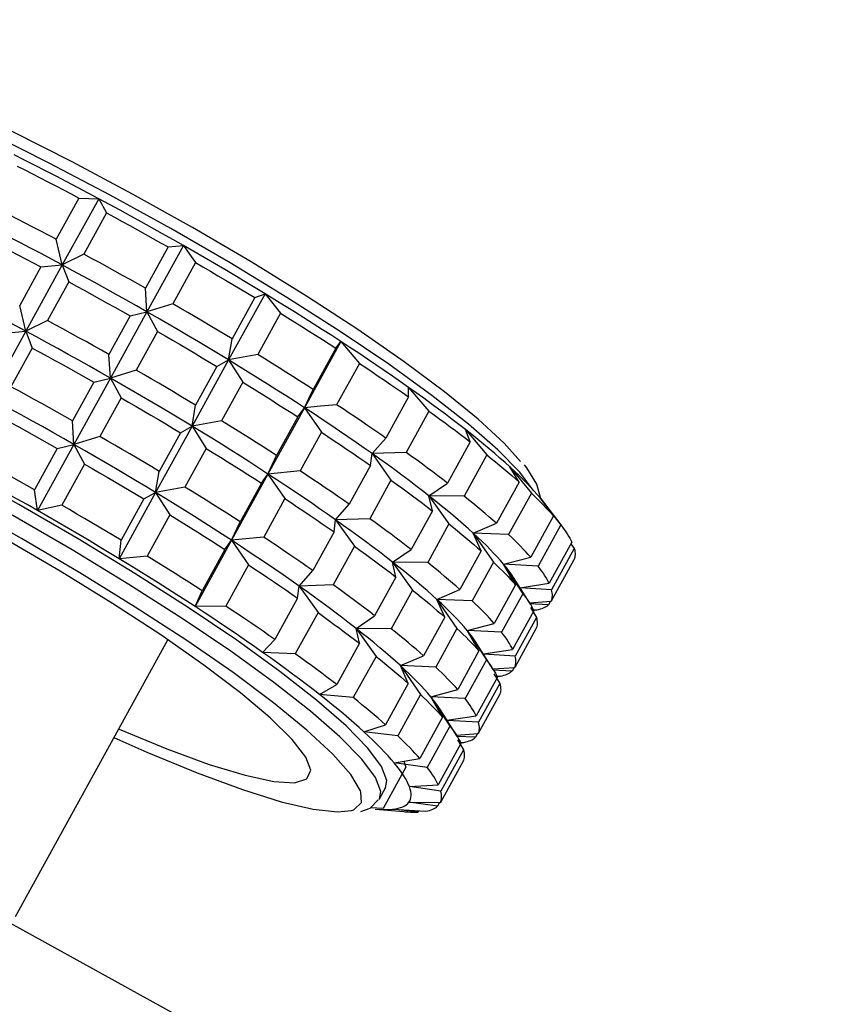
# Model space of a CAD drawing. Header units: millimetres. Extents: x -4612887 to -4536833, y -5457376 to -5415716.
# Tile 96 of 144: x -4585048 to -4585013, y -5436169 to -5436128. Entities that reach past the tile are written whole.
import ezdxf

# ---------------------------------------------------------------- set-up
doc = ezdxf.new("R2010")
doc.units = ezdxf.units.MM
doc.header["$MEASUREMENT"] = 0
doc.linetypes.add('CONTINU', pattern=[0])
doc.layers.add('LOC', color=4, linetype='CONTINU')
doc.layers.add('PLAN', color=7, linetype='CONTINU')

# ---------------------------------------------------------------- blocks, each defined once
blk = doc.blocks.new('A$C7EBD59A9')
at = {"layer": 'PLAN', "color": 0, "linetype": 'Continuous'}
for p, q in [((181.959, 219.594), (182.603, 219.919)), ((182.603, 219.919), (183.101, 219.606)), ((182.603, 219.919), (182.603, 217.178)), ((186.109, 219.909), (186.109, 217.168)), ((181.959, 219.594), (181.959, 217.885)), ((183.101, 219.606), (183.101, 217.898)), ((185.65, 219.599), (185.65, 217.891)), ((186.788, 219.581), (186.788, 217.872)), ((189.284, 219.506), (189.542, 219.807)), ((189.284, 219.506), (189.284, 217.798)), ((189.542, 219.807), (189.542, 217.066)), ((189.542, 219.807), (190.379, 219.458)), ((192.738, 219.319), (192.787, 219.616)), ((192.787, 219.616), (192.787, 216.875)), ((190.379, 219.458), (190.379, 217.75)), ((192.738, 219.319), (192.738, 217.611)), ((193.754, 219.243), (193.754, 217.535)), ((195.895, 219.044), (195.733, 219.342)), ((195.733, 219.342), (196.796, 218.942)), ((195.895, 219.044), (195.895, 217.335)), ((196.796, 218.942), (196.796, 217.234)), ((198.279, 218.995), (199.403, 218.566)), ((198.647, 218.69), (198.279, 218.995)), ((198.647, 218.69), (198.647, 216.981)), ((199.403, 218.566), (199.403, 216.857)), ((200.9, 218.268), (200.339, 218.586)), ((200.339, 218.586), (201.485, 218.127)), ((200.9, 218.268), (200.9, 216.56)), ((201.485, 218.127), (201.485, 216.418)), ((202.578, 217.795), (201.843, 218.13)), ((201.843, 218.13), (202.971, 217.64)), ((182.603, 217.178), (181.959, 217.885)), ((183.101, 217.898), (182.603, 217.178)), ((186.109, 217.168), (185.65, 217.891)), ((186.788, 217.872), (186.109, 217.168)), ((189.542, 217.066), (189.284, 217.798)), ((190.379, 217.75), (189.542, 217.066)), ((203.001, 217.627), (202.05, 218.044)), ((202.578, 217.795), (202.578, 216.087)), ((202.971, 217.64), (202.971, 215.932)), ((181.959, 216.743), (182.603, 217.178)), ((182.603, 217.178), (183.101, 216.755)), ((182.603, 217.178), (182.603, 214.437)), ((185.65, 216.748), (186.109, 217.168)), ((186.109, 217.168), (186.109, 214.427)), ((186.109, 217.168), (186.788, 216.73)), ((189.284, 216.655), (189.542, 217.066)), ((189.542, 217.066), (189.542, 214.325)), ((189.542, 217.066), (190.379, 216.607)), ((195.733, 216.601), (195.895, 217.335)), ((196.796, 217.234), (195.733, 216.601)), ((203.622, 217.285), (203.622, 215.577)), ((203.622, 217.214), (203.812, 217.122)), ((203.812, 217.122), (203.812, 215.414)), ((181.959, 216.743), (181.959, 215.144)), ((183.101, 216.755), (183.101, 215.156)), ((185.65, 216.748), (185.65, 215.149)), ((186.788, 216.73), (186.788, 215.131)), ((189.284, 216.655), (189.284, 215.057)), ((192.738, 216.468), (192.787, 216.875)), ((192.787, 216.875), (192.787, 214.134)), ((192.787, 216.875), (193.754, 216.392)), ((198.279, 216.254), (198.647, 216.981)), ((199.403, 216.857), (198.279, 216.254)), ((203.999, 216.756), (203.999, 215.048)), ((190.379, 216.607), (190.379, 215.009)), ((192.738, 216.468), (192.738, 214.87)), ((193.754, 216.392), (193.754, 214.793)), ((195.895, 216.193), (195.733, 216.601)), ((195.733, 216.601), (196.796, 216.091)), ((200.339, 215.845), (200.9, 216.56)), ((201.485, 216.418), (200.339, 215.845)), ((195.895, 216.193), (195.895, 214.594)), ((196.796, 216.091), (196.796, 214.492)), ((198.279, 216.254), (199.403, 215.715)), ((198.647, 215.839), (198.279, 216.254)), ((201.843, 215.389), (202.578, 216.087)), ((202.971, 215.932), (201.843, 215.389)), ((198.647, 215.839), (198.647, 214.24)), ((199.403, 215.715), (199.403, 214.116)), ((200.9, 215.417), (200.339, 215.845)), ((200.339, 215.845), (201.485, 215.276)), ((202.771, 214.925), (203.622, 215.577)), ((200.9, 215.417), (200.9, 213.819)), ((201.485, 215.276), (201.485, 213.677)), ((202.578, 214.944), (201.843, 215.389)), ((201.843, 215.389), (202.971, 214.789)), ((203.812, 215.414), (202.78, 214.92)), ((182.603, 214.437), (181.959, 215.144)), ((183.101, 215.156), (182.603, 214.437)), ((186.109, 214.427), (185.65, 215.149)), ((186.788, 215.131), (186.109, 214.427)), ((189.542, 214.325), (189.284, 215.057)), ((190.379, 215.009), (189.542, 214.325)), ((192.787, 214.134), (192.738, 214.87)), ((203.354, 214.603), (202.386, 215.138)), ((202.578, 214.944), (202.578, 213.345)), ((203.333, 214.615), (203.999, 215.048)), ((203.977, 214.883), (203.36, 214.577)), ((203.977, 215.034), (203.977, 214.883)), ((193.754, 214.793), (192.787, 214.134)), ((195.733, 213.86), (195.895, 214.594)), ((196.796, 214.492), (195.733, 213.86)), ((202.971, 214.789), (202.971, 213.19)), ((203.541, 214.43), (203.695, 214.518)), ((181.959, 214.002), (182.603, 214.437)), ((182.603, 214.437), (183.101, 214.014)), ((182.603, 214.437), (182.603, 211.695)), ((185.65, 214.007), (186.109, 214.427)), ((186.109, 214.427), (186.109, 211.686)), ((186.109, 214.427), (186.788, 213.989)), ((189.284, 213.914), (189.542, 214.325)), ((189.542, 214.325), (189.542, 211.584)), ((189.542, 214.325), (190.379, 213.866)), ((192.738, 213.727), (192.787, 214.134)), ((192.787, 214.134), (192.787, 211.392)), ((192.787, 214.134), (193.754, 213.651)), ((198.279, 213.512), (198.647, 214.24)), ((203.45, 214.483), (203.812, 214.271)), ((203.622, 214.434), (203.622, 212.836)), ((203.812, 214.271), (203.812, 212.673)), ((183.101, 214.014), (183.101, 212.415)), ((185.65, 214.007), (185.65, 212.408)), ((186.788, 213.989), (186.788, 212.39)), ((189.284, 213.914), (189.284, 212.316)), ((190.379, 213.866), (190.379, 212.268)), ((195.895, 213.452), (195.733, 213.86)), ((195.733, 213.86), (196.796, 213.35)), ((199.403, 214.116), (198.279, 213.512)), ((200.339, 213.104), (200.9, 213.819)), ((203.999, 213.905), (203.999, 212.307)), ((192.738, 213.727), (192.738, 212.129)), ((193.754, 213.651), (193.754, 212.052)), ((195.895, 213.452), (195.895, 211.853)), ((198.279, 213.512), (199.403, 212.973)), ((198.647, 213.097), (198.279, 213.512)), ((201.485, 213.677), (200.339, 213.104)), ((196.796, 213.35), (196.796, 211.751)), ((198.647, 213.097), (198.647, 211.499)), ((200.9, 212.676), (200.339, 213.104)), ((200.339, 213.104), (201.485, 212.534)), ((201.843, 212.648), (202.578, 213.345)), ((202.971, 213.19), (201.843, 212.648)), ((199.403, 212.973), (199.403, 211.375)), ((202.771, 212.184), (203.622, 212.836)), ((186.109, 211.686), (185.65, 212.408)), ((186.788, 212.39), (186.109, 211.686)), ((200.9, 212.676), (200.9, 211.078)), ((201.485, 212.534), (201.485, 210.936)), ((202.578, 212.203), (201.843, 212.648)), ((201.843, 212.648), (202.971, 212.048)), ((203.354, 211.862), (202.386, 212.397)), ((203.812, 212.673), (202.78, 212.179)), ((189.542, 211.584), (189.284, 212.316)), ((190.379, 212.268), (189.542, 211.584)), ((192.787, 211.392), (192.738, 212.129)), ((193.754, 212.052), (192.787, 211.392)), ((202.578, 212.203), (202.578, 210.604)), ((202.971, 212.048), (202.971, 210.449)), ((203.333, 211.874), (203.999, 212.307)), ((203.977, 212.142), (203.36, 211.836)), ((203.977, 212.293), (203.977, 212.142)), ((185.65, 211.266), (186.109, 211.686)), ((186.109, 211.686), (186.109, 208.945)), ((186.109, 211.686), (186.788, 211.247)), ((195.733, 211.119), (195.895, 211.853)), ((196.796, 211.751), (195.733, 211.119)), ((203.45, 211.742), (203.812, 211.53)), ((203.541, 211.689), (203.695, 211.777)), ((203.622, 211.693), (203.622, 210.094)), ((189.284, 211.173), (189.542, 211.584)), ((189.542, 211.584), (189.542, 208.843)), ((189.542, 211.584), (190.379, 211.125)), ((192.738, 210.986), (192.787, 211.392)), ((192.787, 211.392), (192.787, 208.651)), ((192.787, 211.392), (193.754, 210.91)), ((198.279, 210.771), (198.647, 211.499)), ((199.403, 211.375), (198.279, 210.771)), ((203.812, 211.53), (203.812, 209.932)), ((185.65, 211.266), (185.65, 209.557)), ((186.788, 211.247), (186.788, 209.539)), ((189.284, 211.173), (189.284, 209.465)), ((190.379, 211.125), (190.379, 209.417)), ((192.738, 210.986), (192.738, 209.278)), ((195.895, 210.711), (195.733, 211.119)), ((195.733, 211.119), (196.796, 210.609)), ((200.339, 210.363), (200.9, 211.078)), ((201.485, 210.936), (200.339, 210.363)), ((203.999, 211.164), (203.999, 209.566)), ((193.754, 210.91), (193.754, 209.201)), ((195.895, 210.711), (195.895, 209.002)), ((196.796, 210.609), (196.796, 208.9)), ((198.647, 210.356), (198.279, 210.771)), ((198.279, 210.771), (199.403, 210.232)), ((201.843, 209.906), (202.578, 210.604)), ((198.647, 210.356), (198.647, 208.648)), ((199.403, 210.232), (199.403, 208.524)), ((200.339, 210.363), (201.485, 209.793)), ((200.9, 209.935), (200.339, 210.363)), ((202.971, 210.449), (201.843, 209.906)), ((200.9, 209.935), (200.9, 208.227)), ((202.578, 209.462), (201.843, 209.906)), ((201.843, 209.906), (202.971, 209.307)), ((202.771, 209.443), (203.622, 210.094)), ((203.812, 209.932), (202.78, 209.438)), ((186.109, 208.945), (185.65, 209.557)), ((186.788, 209.539), (186.109, 208.945)), ((201.485, 209.793), (201.485, 208.085)), ((203.354, 209.121), (202.386, 209.656)), ((203.333, 209.133), (203.999, 209.566)), ((203.977, 209.552), (203.977, 209.401)), ((189.542, 208.843), (189.284, 209.465)), ((190.379, 209.417), (189.542, 208.843)), ((192.787, 208.651), (192.738, 209.278)), ((193.754, 209.201), (192.787, 208.651)), ((202.578, 209.462), (202.578, 207.753)), ((202.971, 209.307), (202.971, 207.598)), ((203.977, 209.401), (203.36, 209.095)), ((195.733, 208.377), (195.895, 209.002)), ((196.796, 208.9), (195.733, 208.377)), ((203.45, 209.001), (203.812, 208.789)), ((203.541, 208.948), (203.695, 209.036)), ((203.622, 208.952), (203.622, 207.243)), ((203.812, 208.789), (203.812, 207.081)), ((198.279, 208.03), (198.647, 208.648)), ((199.403, 208.524), (198.279, 208.03)), ((203.999, 208.423), (203.999, 206.715)), ((200.339, 207.622), (200.9, 208.227)), ((201.485, 208.085), (200.339, 207.622)), ((201.843, 207.165), (202.578, 207.753)), ((202.971, 207.598), (201.843, 207.165)), ((202.124, 207.39), (202.286, 207.228)), ((192.5, 195.676), (192.5, 207.122)), ((202.286, 207.228), (202.286, 205.519)), ((202.739, 206.677), (203.622, 207.243)), ((203.812, 207.081), (202.739, 206.677)), ((202.997, 206.173), (203.999, 206.715)), ((203.977, 206.703), (203.977, 206.55)), ((203.977, 206.55), (202.997, 206.173)), ((202, 205.77), (202, 206.225)), ((202.607, 205.671), (203.695, 206.185)), ((203.463, 206.023), (202.607, 205.671)), ((203.463, 206.075), (203.463, 206.023)), ((201.999, 205.741), (202, 205.77)), ((202.05, 205.37), (203.001, 205.787)), ((202.286, 205.519), (201.877, 205.326)), ((227, 195.36), (141, 195.36))]:
    blk.add_line(p, q, dxfattribs=at)
at = {"layer": 'PLAN', "color": 0, "linetype": 'Continuous', "flags": 128}
for points in [[(200.585, 218.944), (199.746, 219.239), (198.499, 219.551), (196.956, 219.834), (195.15, 220.082), (193.117, 220.291), (190.899, 220.456), (188.54, 220.574), (186.088, 220.642), (183.594, 220.659), (181.109, 220.625), (178.682, 220.541), (176.363, 220.407), (174.2, 220.228), (172.236, 220.006), (170.512, 219.745), (169.063, 219.453), (167.917, 219.133), (167.099, 218.793), (166.747, 218.562)], [(182.603, 219.919), (182.166, 219.913), (181.729, 219.907), (181.294, 219.898), (180.861, 219.889), (180.429, 219.877), (179.999, 219.865), (179.571, 219.851), (179.145, 219.835)], [(186.109, 219.909), (185.672, 219.916), (185.234, 219.92), (184.796, 219.924), (184.357, 219.926), (183.919, 219.926), (183.48, 219.925), (183.041, 219.923), (182.603, 219.919)], [(185.65, 219.599), (185.879, 219.755), (186.109, 219.909)], [(186.109, 219.909), (186.448, 219.746), (186.788, 219.581)], [(189.542, 219.807), (189.121, 219.825), (188.697, 219.841), (188.271, 219.856), (187.842, 219.87), (187.411, 219.882), (186.978, 219.892), (186.544, 219.902), (186.109, 219.909)], [(179.445, 219.533), (179.756, 219.543), (180.068, 219.553), (180.381, 219.561), (180.695, 219.569), (181.01, 219.576), (181.326, 219.583), (181.642, 219.589), (181.959, 219.594)], [(183.101, 219.606), (183.42, 219.608), (183.739, 219.608), (184.057, 219.609), (184.376, 219.608), (184.695, 219.607), (185.013, 219.605), (185.332, 219.602), (185.65, 219.599)], [(186.788, 219.581), (187.103, 219.574), (187.418, 219.566), (187.731, 219.558), (188.044, 219.549), (188.356, 219.54), (188.666, 219.529), (188.976, 219.518), (189.284, 219.506)], [(192.787, 219.616), (192.396, 219.644), (192, 219.672), (191.6, 219.698), (191.196, 219.722), (190.788, 219.746), (190.376, 219.767), (189.961, 219.788), (189.542, 219.807)], [(192.787, 219.616), (193.271, 219.43), (193.754, 219.243)], [(195.733, 219.342), (195.385, 219.38), (195.031, 219.418), (194.67, 219.454), (194.304, 219.489), (193.933, 219.522), (193.556, 219.555), (193.174, 219.586), (192.787, 219.616)], [(190.379, 219.458), (190.681, 219.443), (190.98, 219.428), (191.278, 219.411), (191.574, 219.394), (191.868, 219.376), (192.161, 219.358), (192.451, 219.339), (192.738, 219.319)], [(193.754, 219.243), (194.031, 219.22), (194.305, 219.197), (194.577, 219.173), (194.847, 219.148), (195.113, 219.123), (195.377, 219.097), (195.638, 219.071), (195.895, 219.044)], [(198.279, 218.995), (197.986, 219.042), (197.685, 219.088), (197.377, 219.133), (197.062, 219.177), (196.74, 219.22), (196.411, 219.262), (196.075, 219.302), (195.733, 219.342)], [(196.796, 218.942), (197.039, 218.912), (197.28, 218.882), (197.516, 218.851), (197.75, 218.82), (197.979, 218.788), (198.206, 218.756), (198.428, 218.723), (198.647, 218.69)], [(200.339, 218.586), (200.111, 218.64), (199.874, 218.693), (199.629, 218.746), (199.375, 218.797), (199.113, 218.848), (198.843, 218.898), (198.565, 218.947), (198.279, 218.995)], [(201.851, 218.125), (201.842, 218.153), (201.505, 218.506), (200.896, 218.858), (200.768, 218.905)], [(199.403, 218.566), (199.604, 218.53), (199.801, 218.494), (199.995, 218.457), (200.184, 218.42), (200.369, 218.383), (200.551, 218.345), (200.727, 218.307), (200.9, 218.268)], [(201.843, 218.13), (201.687, 218.189), (201.522, 218.247), (201.348, 218.305), (201.164, 218.363), (200.972, 218.42), (200.77, 218.476), (200.559, 218.531), (200.339, 218.586)], [(201.485, 218.127), (201.637, 218.086), (201.785, 218.046), (201.929, 218.005), (202.068, 217.963), (202.202, 217.922), (202.332, 217.88), (202.457, 217.837), (202.578, 217.795)], [(202.05, 218.044), (201.989, 218.07), (201.843, 218.13)], [(181.959, 217.885), (181.642, 217.88), (181.326, 217.875), (181.01, 217.868), (180.695, 217.861), (180.381, 217.853), (180.068, 217.844), (179.756, 217.835), (179.445, 217.825)], [(185.65, 217.891), (185.332, 217.894), (185.013, 217.897), (184.695, 217.899), (184.376, 217.9), (184.057, 217.9), (183.739, 217.9), (183.42, 217.899), (183.101, 217.898)], [(189.284, 217.798), (188.976, 217.81), (188.666, 217.821), (188.356, 217.831), (188.044, 217.841), (187.731, 217.85), (187.418, 217.858), (187.103, 217.866), (186.788, 217.872)], [(192.738, 217.611), (192.451, 217.631), (192.161, 217.65), (191.868, 217.668), (191.574, 217.686), (191.278, 217.703), (190.98, 217.719), (190.681, 217.735), (190.379, 217.75)], [(192.787, 216.875), (192.763, 217.242), (192.738, 217.611)], [(193.754, 217.535), (193.271, 217.204), (192.787, 216.875)], [(195.895, 217.335), (195.638, 217.362), (195.377, 217.389), (195.113, 217.415), (194.847, 217.44), (194.577, 217.465), (194.305, 217.489), (194.031, 217.512), (193.754, 217.535)], [(202.971, 217.64), (203.07, 217.596), (203.163, 217.552), (203.252, 217.508), (203.336, 217.464), (203.415, 217.419), (203.489, 217.375), (203.558, 217.33), (203.622, 217.285)], [(182.603, 217.178), (182.166, 217.172), (181.729, 217.165), (181.294, 217.157), (180.861, 217.147), (180.429, 217.136), (179.999, 217.124), (179.571, 217.11), (179.145, 217.094)], [(186.109, 217.168), (185.672, 217.174), (185.234, 217.179), (184.796, 217.183), (184.357, 217.185), (183.919, 217.185), (183.48, 217.184), (183.041, 217.182), (182.603, 217.178)], [(189.542, 217.066), (189.121, 217.084), (188.697, 217.1), (188.271, 217.115), (187.842, 217.128), (187.411, 217.141), (186.978, 217.151), (186.544, 217.16), (186.109, 217.168)], [(192.787, 216.875), (192.396, 216.903), (192, 216.931), (191.6, 216.957), (191.196, 216.981), (190.788, 217.004), (190.376, 217.026), (189.961, 217.047), (189.542, 217.066)], [(198.647, 216.981), (198.428, 217.015), (198.206, 217.047), (197.979, 217.08), (197.75, 217.112), (197.516, 217.143), (197.28, 217.174), (197.039, 217.204), (196.796, 217.234)], [(203.812, 217.122), (203.853, 217.077), (203.889, 217.031), (203.92, 216.985), (203.946, 216.94), (203.967, 216.894), (203.983, 216.848), (203.993, 216.802), (203.999, 216.756)], [(179.445, 216.682), (179.756, 216.692), (180.068, 216.702), (180.381, 216.71), (180.695, 216.718), (181.01, 216.725), (181.326, 216.732), (181.642, 216.738), (181.959, 216.743)], [(183.101, 216.755), (183.42, 216.757), (183.739, 216.758), (184.057, 216.758), (184.376, 216.757), (184.695, 216.756), (185.013, 216.754), (185.332, 216.751), (185.65, 216.748)], [(186.788, 216.73), (187.103, 216.723), (187.418, 216.715), (187.731, 216.707), (188.044, 216.698), (188.356, 216.689), (188.666, 216.678), (188.976, 216.667), (189.284, 216.655)], [(195.733, 216.601), (195.385, 216.639), (195.031, 216.677), (194.67, 216.713), (194.304, 216.748), (193.933, 216.781), (193.556, 216.814), (193.174, 216.845), (192.787, 216.875)], [(200.9, 216.56), (200.727, 216.599), (200.551, 216.637), (200.369, 216.675), (200.184, 216.712), (199.995, 216.749), (199.801, 216.786), (199.604, 216.822), (199.403, 216.857)], [(190.379, 216.607), (190.681, 216.592), (190.98, 216.577), (191.278, 216.56), (191.574, 216.543), (191.868, 216.525), (192.161, 216.507), (192.451, 216.488), (192.738, 216.468)], [(193.754, 216.392), (194.031, 216.369), (194.305, 216.346), (194.577, 216.322), (194.847, 216.297), (195.113, 216.272), (195.377, 216.246), (195.638, 216.22), (195.895, 216.193)], [(198.279, 216.254), (197.986, 216.301), (197.685, 216.347), (197.377, 216.392), (197.062, 216.436), (196.74, 216.479), (196.411, 216.52), (196.075, 216.561), (195.733, 216.601)], [(202.578, 216.087), (202.457, 216.129), (202.332, 216.171), (202.202, 216.213), (202.068, 216.255), (201.929, 216.296), (201.785, 216.337), (201.637, 216.378), (201.485, 216.418)], [(196.796, 216.091), (197.039, 216.061), (197.28, 216.031), (197.516, 216), (197.75, 215.969), (197.979, 215.937), (198.206, 215.905), (198.428, 215.872), (198.647, 215.838)], [(200.339, 215.845), (200.111, 215.899), (199.874, 215.952), (199.629, 216.005), (199.375, 216.056), (199.113, 216.107), (198.843, 216.157), (198.565, 216.206), (198.279, 216.254)], [(203.622, 215.577), (203.558, 215.622), (203.489, 215.666), (203.415, 215.711), (203.336, 215.756), (203.252, 215.8), (203.163, 215.844), (203.07, 215.888), (202.971, 215.932)], [(199.403, 215.715), (199.604, 215.679), (199.801, 215.643), (199.995, 215.606), (200.184, 215.569), (200.369, 215.532), (200.551, 215.494), (200.727, 215.456), (200.9, 215.417)], [(201.843, 215.389), (201.687, 215.448), (201.522, 215.506), (201.348, 215.564), (201.164, 215.622), (200.972, 215.679), (200.77, 215.735), (200.559, 215.79), (200.339, 215.845)], [(201.485, 215.276), (201.637, 215.235), (201.785, 215.195), (201.929, 215.154), (202.068, 215.112), (202.202, 215.071), (202.332, 215.029), (202.457, 214.986), (202.578, 214.944)], [(202.386, 215.138), (202.369, 215.147), (202.252, 215.208), (202.125, 215.269), (201.989, 215.329), (201.843, 215.389)], [(203.999, 215.048), (203.993, 215.094), (203.983, 215.14), (203.967, 215.185), (203.946, 215.231), (203.92, 215.277), (203.889, 215.323), (203.853, 215.368), (203.812, 215.414)], [(185.65, 215.149), (185.332, 215.153), (185.013, 215.156), (184.695, 215.158), (184.376, 215.159), (184.057, 215.159), (183.739, 215.159), (183.42, 215.158), (183.101, 215.156)], [(189.284, 215.057), (188.976, 215.069), (188.666, 215.08), (188.356, 215.09), (188.044, 215.1), (187.731, 215.109), (187.418, 215.117), (187.103, 215.124), (186.788, 215.131)], [(192.738, 214.87), (192.451, 214.89), (192.161, 214.909), (191.868, 214.927), (191.574, 214.945), (191.278, 214.962), (190.98, 214.978), (190.681, 214.994), (190.379, 215.009)], [(203.695, 214.518), (203.748, 214.563), (203.796, 214.609), (203.838, 214.654), (203.876, 214.7), (203.909, 214.745), (203.937, 214.791), (203.96, 214.837), (203.977, 214.883)], [(195.895, 214.594), (195.638, 214.621), (195.377, 214.648), (195.113, 214.674), (194.847, 214.699), (194.577, 214.723), (194.305, 214.747), (194.031, 214.771), (193.754, 214.793)], [(198.647, 214.24), (198.428, 214.273), (198.206, 214.306), (197.979, 214.339), (197.75, 214.371), (197.516, 214.402), (197.28, 214.433), (197.039, 214.463), (196.796, 214.492)], [(202.971, 214.789), (203.07, 214.745), (203.163, 214.701), (203.252, 214.657), (203.336, 214.613), (203.415, 214.568), (203.489, 214.524), (203.558, 214.479), (203.622, 214.434)], [(182.603, 214.437), (182.166, 214.431), (181.729, 214.424), (181.294, 214.416), (180.861, 214.406), (180.429, 214.395), (179.999, 214.383), (179.571, 214.369), (179.145, 214.353)], [(186.109, 214.427), (185.672, 214.433), (185.234, 214.438), (184.796, 214.442), (184.357, 214.443), (183.919, 214.444), (183.48, 214.443), (183.041, 214.44), (182.603, 214.437)], [(189.542, 214.325), (189.121, 214.343), (188.697, 214.359), (188.271, 214.374), (187.842, 214.387), (187.411, 214.399), (186.978, 214.41), (186.544, 214.419), (186.109, 214.427)], [(192.787, 214.134), (192.396, 214.162), (192, 214.189), (191.6, 214.215), (191.196, 214.24), (190.788, 214.263), (190.376, 214.285), (189.961, 214.306), (189.542, 214.325)], [(195.733, 213.86), (195.385, 213.898), (195.031, 213.935), (194.67, 213.972), (194.304, 214.006), (193.933, 214.04), (193.556, 214.073), (193.174, 214.104), (192.787, 214.134)], [(203.812, 214.271), (203.853, 214.226), (203.889, 214.18), (203.92, 214.134), (203.946, 214.089), (203.967, 214.043), (203.983, 213.997), (203.993, 213.951), (203.999, 213.905)], [(183.101, 214.014), (183.42, 214.015), (183.739, 214.016), (184.057, 214.017), (184.376, 214.016), (184.695, 214.015), (185.013, 214.013), (185.332, 214.01), (185.65, 214.007)], [(186.788, 213.989), (187.103, 213.982), (187.418, 213.974), (187.731, 213.966), (188.044, 213.957), (188.356, 213.947), (188.666, 213.937), (188.976, 213.926), (189.284, 213.914)], [(190.379, 213.866), (190.681, 213.851), (190.98, 213.835), (191.278, 213.819), (191.574, 213.802), (191.868, 213.784), (192.161, 213.766), (192.451, 213.747), (192.738, 213.727)], [(198.279, 213.512), (197.986, 213.56), (197.685, 213.606), (197.377, 213.651), (197.062, 213.695), (196.74, 213.738), (196.411, 213.779), (196.075, 213.82), (195.733, 213.86)], [(200.9, 213.819), (200.727, 213.858), (200.551, 213.896), (200.369, 213.934), (200.184, 213.971), (199.995, 214.008), (199.801, 214.044), (199.604, 214.08), (199.403, 214.116)], [(193.754, 213.651), (194.031, 213.628), (194.305, 213.605), (194.577, 213.581), (194.847, 213.556), (195.113, 213.531), (195.377, 213.505), (195.638, 213.479), (195.895, 213.452)], [(200.339, 213.104), (200.111, 213.158), (199.874, 213.211), (199.629, 213.263), (199.375, 213.315), (199.113, 213.366), (198.843, 213.416), (198.565, 213.465), (198.279, 213.512)], [(202.578, 213.345), (202.457, 213.388), (202.332, 213.43), (202.202, 213.472), (202.068, 213.514), (201.929, 213.555), (201.785, 213.596), (201.637, 213.637), (201.485, 213.677)], [(196.796, 213.35), (197.039, 213.32), (197.28, 213.29), (197.516, 213.259), (197.75, 213.228), (197.979, 213.196), (198.206, 213.164), (198.428, 213.131), (198.647, 213.097)], [(201.843, 212.648), (201.687, 212.707), (201.522, 212.765), (201.348, 212.823), (201.164, 212.881), (200.972, 212.937), (200.77, 212.994), (200.559, 213.049), (200.339, 213.104)], [(203.622, 212.836), (203.558, 212.881), (203.489, 212.925), (203.415, 212.97), (203.336, 213.015), (203.252, 213.059), (203.163, 213.103), (203.07, 213.147), (202.971, 213.19)], [(199.403, 212.973), (199.604, 212.938), (199.801, 212.902), (199.995, 212.865), (200.184, 212.828), (200.369, 212.791), (200.551, 212.753), (200.727, 212.715), (200.9, 212.676)], [(185.65, 212.408), (185.332, 212.412), (185.013, 212.414), (184.695, 212.416), (184.376, 212.418), (184.057, 212.418), (183.739, 212.418), (183.42, 212.417), (183.101, 212.415)], [(189.284, 212.316), (188.976, 212.328), (188.666, 212.339), (188.356, 212.349), (188.044, 212.359), (187.731, 212.368), (187.418, 212.376), (187.103, 212.383), (186.788, 212.39)], [(201.485, 212.534), (201.637, 212.494), (201.785, 212.453), (201.929, 212.412), (202.068, 212.371), (202.202, 212.329), (202.332, 212.288), (202.457, 212.245), (202.578, 212.203)], [(202.386, 212.397), (202.369, 212.406), (202.252, 212.467), (202.125, 212.528), (201.989, 212.588), (201.843, 212.648)], [(203.999, 212.307), (203.993, 212.353), (203.983, 212.398), (203.967, 212.444), (203.946, 212.49), (203.92, 212.536), (203.889, 212.582), (203.853, 212.627), (203.812, 212.673)], [(192.738, 212.129), (192.451, 212.148), (192.161, 212.167), (191.868, 212.186), (191.574, 212.204), (191.278, 212.221), (190.98, 212.237), (190.681, 212.253), (190.379, 212.268)], [(195.895, 211.853), (195.638, 211.88), (195.377, 211.907), (195.113, 211.932), (194.847, 211.958), (194.577, 211.982), (194.305, 212.006), (194.031, 212.03), (193.754, 212.052)], [(202.971, 212.048), (203.07, 212.004), (203.163, 211.96), (203.252, 211.916), (203.336, 211.872), (203.415, 211.827), (203.489, 211.783), (203.558, 211.738), (203.622, 211.693)], [(203.695, 211.777), (203.748, 211.822), (203.796, 211.868), (203.838, 211.913), (203.876, 211.959), (203.909, 212.004), (203.937, 212.05), (203.96, 212.096), (203.977, 212.142)], [(186.109, 211.686), (185.672, 211.692), (185.234, 211.697), (184.796, 211.7), (184.357, 211.702), (183.919, 211.703), (183.48, 211.702), (183.041, 211.699), (182.603, 211.695)], [(189.542, 211.584), (189.121, 211.602), (188.697, 211.618), (188.271, 211.633), (187.842, 211.646), (187.411, 211.658), (186.978, 211.669), (186.544, 211.678), (186.109, 211.686)], [(198.647, 211.499), (198.428, 211.532), (198.206, 211.565), (197.979, 211.598), (197.75, 211.629), (197.516, 211.661), (197.28, 211.691), (197.039, 211.722), (196.796, 211.751)], [(183.101, 211.273), (183.42, 211.274), (183.739, 211.275), (184.057, 211.276), (184.376, 211.275), (184.695, 211.274), (185.013, 211.272), (185.332, 211.269), (185.65, 211.266)], [(192.787, 211.392), (192.396, 211.421), (192, 211.448), (191.6, 211.474), (191.196, 211.499), (190.788, 211.522), (190.376, 211.544), (189.961, 211.565), (189.542, 211.584)], [(195.733, 211.119), (195.385, 211.157), (195.031, 211.194), (194.67, 211.23), (194.304, 211.265), (193.933, 211.299), (193.556, 211.331), (193.174, 211.363), (192.787, 211.392)], [(200.9, 211.078), (200.727, 211.116), (200.551, 211.155), (200.369, 211.192), (200.184, 211.23), (199.995, 211.267), (199.801, 211.303), (199.604, 211.339), (199.403, 211.375)], [(203.812, 211.53), (203.853, 211.485), (203.889, 211.439), (203.92, 211.393), (203.946, 211.348), (203.967, 211.302), (203.983, 211.256), (203.993, 211.21), (203.999, 211.164)], [(186.788, 211.247), (187.103, 211.241), (187.418, 211.233), (187.731, 211.225), (188.044, 211.216), (188.356, 211.206), (188.666, 211.196), (188.976, 211.185), (189.284, 211.173)], [(190.379, 211.125), (190.681, 211.11), (190.98, 211.094), (191.278, 211.078), (191.574, 211.061), (191.868, 211.043), (192.161, 211.025), (192.451, 211.006), (192.738, 210.986)], [(198.279, 210.771), (197.986, 210.818), (197.685, 210.864), (197.377, 210.909), (197.062, 210.953), (196.74, 210.996), (196.411, 211.038), (196.075, 211.079), (195.733, 211.119)], [(202.578, 210.604), (202.457, 210.647), (202.332, 210.689), (202.202, 210.731), (202.068, 210.773), (201.929, 210.814), (201.785, 210.855), (201.637, 210.896), (201.485, 210.936)], [(193.754, 210.91), (194.031, 210.887), (194.305, 210.864), (194.577, 210.84), (194.847, 210.815), (195.113, 210.79), (195.377, 210.764), (195.638, 210.738), (195.895, 210.711)], [(196.796, 210.609), (197.039, 210.579), (197.28, 210.549), (197.516, 210.518), (197.75, 210.487), (197.979, 210.455), (198.206, 210.423), (198.428, 210.39), (198.647, 210.356)], [(200.339, 210.363), (200.111, 210.417), (199.874, 210.47), (199.629, 210.522), (199.375, 210.574), (199.113, 210.625), (198.843, 210.674), (198.565, 210.723), (198.279, 210.771)], [(199.403, 210.232), (199.604, 210.197), (199.801, 210.161), (199.995, 210.124), (200.184, 210.087), (200.369, 210.05), (200.551, 210.012), (200.727, 209.974), (200.9, 209.935)], [(201.843, 209.906), (201.687, 209.966), (201.522, 210.024), (201.348, 210.082), (201.164, 210.14), (200.972, 210.196), (200.77, 210.252), (200.559, 210.308), (200.339, 210.363)], [(203.622, 210.094), (203.558, 210.139), (203.489, 210.184), (203.415, 210.229), (203.336, 210.273), (203.252, 210.318), (203.163, 210.362), (203.07, 210.406), (202.971, 210.449)], [(202.386, 209.656), (202.369, 209.665), (202.252, 209.726), (202.125, 209.787), (201.989, 209.847), (201.843, 209.906)], [(203.999, 209.566), (203.993, 209.611), (203.983, 209.657), (203.967, 209.703), (203.946, 209.749), (203.92, 209.795), (203.889, 209.841), (203.853, 209.886), (203.812, 209.932)], [(185.65, 209.557), (185.332, 209.561), (185.013, 209.563), (184.695, 209.565), (184.376, 209.567), (184.057, 209.567), (183.739, 209.567), (183.42, 209.566), (183.101, 209.564)], [(189.284, 209.465), (188.976, 209.477), (188.666, 209.488), (188.356, 209.498), (188.044, 209.508), (187.731, 209.517), (187.418, 209.525), (187.103, 209.532), (186.788, 209.539)], [(201.485, 209.793), (201.637, 209.753), (201.785, 209.712), (201.929, 209.671), (202.068, 209.63), (202.202, 209.588), (202.332, 209.546), (202.457, 209.504), (202.578, 209.462)], [(192.738, 209.278), (192.451, 209.297), (192.161, 209.316), (191.868, 209.335), (191.574, 209.353), (191.278, 209.37), (190.98, 209.386), (190.681, 209.402), (190.379, 209.417)], [(195.895, 209.002), (195.638, 209.029), (195.377, 209.056), (195.113, 209.082), (194.847, 209.107), (194.577, 209.131), (194.305, 209.155), (194.031, 209.179), (193.754, 209.201)], [(202.971, 209.307), (203.07, 209.263), (203.163, 209.219), (203.252, 209.175), (203.336, 209.131), (203.415, 209.086), (203.489, 209.042), (203.558, 208.997), (203.622, 208.952)], [(203.695, 209.036), (203.748, 209.081), (203.796, 209.126), (203.838, 209.172), (203.876, 209.218), (203.909, 209.263), (203.937, 209.309), (203.96, 209.355), (203.977, 209.401)], [(202, 206.225), (201.917, 206.474), (201.502, 206.831), (200.746, 207.176), (199.665, 207.502), (198.278, 207.804), (196.614, 208.074), (194.704, 208.309), (192.586, 208.504), (190.301, 208.654), (187.893, 208.756), (185.409, 208.81), (182.898, 208.813), (180.408, 208.766), (177.988, 208.669), (175.686, 208.524), (173.545, 208.335), (171.607, 208.105), (169.911, 207.839), (168.489, 207.54), (167.369, 207.217), (166.572, 206.874), (166.115, 206.518), (166, 206.225)], [(186.109, 208.945), (185.672, 208.951), (185.234, 208.956), (184.796, 208.959), (184.357, 208.961), (183.919, 208.962), (183.48, 208.961), (183.041, 208.958), (182.603, 208.954)], [(189.542, 208.843), (189.121, 208.86), (188.697, 208.877), (188.271, 208.892), (187.842, 208.905), (187.411, 208.917), (186.978, 208.928), (186.544, 208.937), (186.109, 208.945)], [(192.787, 208.651), (192.396, 208.68), (192, 208.707), (191.6, 208.733), (191.196, 208.758), (190.788, 208.781), (190.376, 208.803), (189.961, 208.824), (189.542, 208.843)], [(198.647, 208.648), (198.428, 208.681), (198.206, 208.714), (197.979, 208.747), (197.75, 208.778), (197.516, 208.81), (197.28, 208.84), (197.039, 208.871), (196.796, 208.9)], [(203.812, 208.789), (203.853, 208.744), (203.889, 208.698), (203.92, 208.652), (203.946, 208.606), (203.967, 208.561), (203.983, 208.515), (203.993, 208.469), (203.999, 208.423)], [(195.733, 208.377), (195.385, 208.416), (195.031, 208.453), (194.67, 208.489), (194.304, 208.524), (193.933, 208.558), (193.556, 208.59), (193.174, 208.622), (192.787, 208.651)], [(200.9, 208.227), (200.727, 208.265), (200.551, 208.304), (200.369, 208.341), (200.184, 208.379), (199.995, 208.416), (199.801, 208.452), (199.604, 208.488), (199.403, 208.524)], [(198.279, 208.03), (197.986, 208.077), (197.685, 208.123), (197.377, 208.168), (197.062, 208.212), (196.74, 208.255), (196.411, 208.297), (196.075, 208.338), (195.733, 208.377)], [(202.578, 207.753), (202.457, 207.796), (202.332, 207.838), (202.202, 207.88), (202.068, 207.922), (201.929, 207.963), (201.785, 208.004), (201.637, 208.045), (201.485, 208.085)], [(201.295, 205.66), (201.259, 205.691), (200.672, 206.041), (199.746, 206.375), (198.499, 206.686), (196.956, 206.969), (195.15, 207.218), (193.117, 207.426), (190.899, 207.592), (188.54, 207.709), (186.088, 207.778), (183.594, 207.795), (181.109, 207.761), (178.682, 207.676), (176.363, 207.543), (174.2, 207.363), (172.236, 207.141), (170.512, 206.881), (169.063, 206.588), (167.917, 206.269), (167.099, 205.929), (166.625, 205.576), (166.612, 205.56)], [(200.339, 207.622), (200.111, 207.676), (199.874, 207.729), (199.629, 207.781), (199.375, 207.833), (199.113, 207.884), (198.843, 207.933), (198.565, 207.982), (198.279, 208.03)], [(192.5, 203.428), (192.526, 203.43), (194.381, 203.639), (195.993, 203.887), (197.323, 204.167), (198.341, 204.473), (199.023, 204.797), (199.353, 205.133), (199.323, 205.473), (198.934, 205.807), (198.195, 206.129), (197.123, 206.431), (195.743, 206.706), (194.089, 206.948), (192.197, 207.15), (190.114, 207.308), (187.887, 207.419), (185.57, 207.479)], [(201.843, 207.165), (201.687, 207.224), (201.522, 207.283), (201.348, 207.341), (201.164, 207.398), (200.972, 207.455), (200.77, 207.511), (200.559, 207.567), (200.339, 207.622)], [(203.622, 207.243), (203.558, 207.288), (203.489, 207.333), (203.415, 207.378), (203.336, 207.422), (203.252, 207.467), (203.163, 207.511), (203.07, 207.555), (202.971, 207.598)], [(202.739, 206.677), (202.661, 206.739), (202.574, 206.801), (202.476, 206.863), (202.369, 206.924), (202.252, 206.985), (202.125, 207.046), (201.989, 207.106), (201.843, 207.165)], [(203.999, 206.715), (203.993, 206.76), (203.983, 206.806), (203.967, 206.852), (203.946, 206.898), (203.92, 206.944), (203.889, 206.99), (203.853, 207.035), (203.812, 207.081)], [(202.997, 206.173), (203, 206.237), (202.993, 206.3), (202.976, 206.363), (202.949, 206.426), (202.911, 206.489), (202.864, 206.552), (202.806, 206.615), (202.739, 206.677)], [(203.695, 206.185), (203.748, 206.23), (203.796, 206.275), (203.838, 206.321), (203.876, 206.367), (203.909, 206.412), (203.937, 206.458), (203.96, 206.504), (203.977, 206.55)], [(202.607, 205.671), (202.691, 205.733), (202.765, 205.796), (202.829, 205.858), (202.883, 205.921), (202.926, 205.984), (202.96, 206.047), (202.983, 206.11), (202.997, 206.173)], [(203.001, 205.787), (203.035, 205.802), (203.13, 205.846), (203.221, 205.89), (203.306, 205.934), (203.387, 205.979), (203.463, 206.023)], [(201.63, 205.042), (201.872, 205.31), (201.979, 205.708)], [(202.05, 205.37), (202.174, 205.426), (202.297, 205.487), (202.41, 205.548), (202.514, 205.61), (202.607, 205.671)], [(192.5, 203.071), (193.8, 203.186), (195.764, 203.409), (197.488, 203.669), (198.937, 203.961), (200.083, 204.281), (200.901, 204.621), (201.317, 204.911)]]:
    blk.add_lwpolyline(points, dxfattribs=at)
at = {"layer": 'PLAN', "color": 6, "flags": 128}
for points in [[(201.485, 218.26), (200.746, 218.595), (199.665, 218.922), (198.278, 219.223), (196.614, 219.494), (194.704, 219.729), (192.586, 219.923), (190.301, 220.073), (187.893, 220.176), (185.409, 220.229), (182.898, 220.232), (180.408, 220.185), (177.988, 220.088), (175.686, 219.944), (173.545, 219.755), (171.607, 219.525), (169.911, 219.258), (168.489, 218.96), (167.369, 218.636), (166.572, 218.293), (166.515, 218.26)], [(202, 205.77), (201.917, 206.019), (201.502, 206.375), (200.746, 206.72), (199.665, 207.047), (198.278, 207.348), (196.614, 207.619), (194.704, 207.854), (192.586, 208.048), (190.301, 208.198), (187.893, 208.301), (185.409, 208.355), (182.898, 208.358), (180.408, 208.31), (177.988, 208.214), (175.686, 208.069), (173.545, 207.88), (171.607, 207.65), (169.911, 207.383), (168.489, 207.085), (167.369, 206.761), (166.572, 206.418), (166.115, 206.063), (166, 205.763)], [(201.317, 204.911), (201.375, 204.974), (201.495, 205.333), (201.295, 205.66)]]:
    blk.add_lwpolyline(points, dxfattribs=at)
blk = doc.blocks.new('CONSOLE2')
at = {"layer": 'LOC', "xscale": 1.149999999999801, "yscale": 1.149999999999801, "zscale": 1.149999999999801, "rotation": 331.173118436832}
blk.add_blockref('A$C7EBD59A9', (-107.018, -166.936), dxfattribs=at)

msp = doc.modelspace()

# ---------------------------------------------------------------- block references
at = {"layer": 'LOC', "rotation": 360}
msp.add_blockref('CONSOLE2', (-4585243.442, -5436089.045), dxfattribs=at)

doc.saveas('drawing.dxf')
